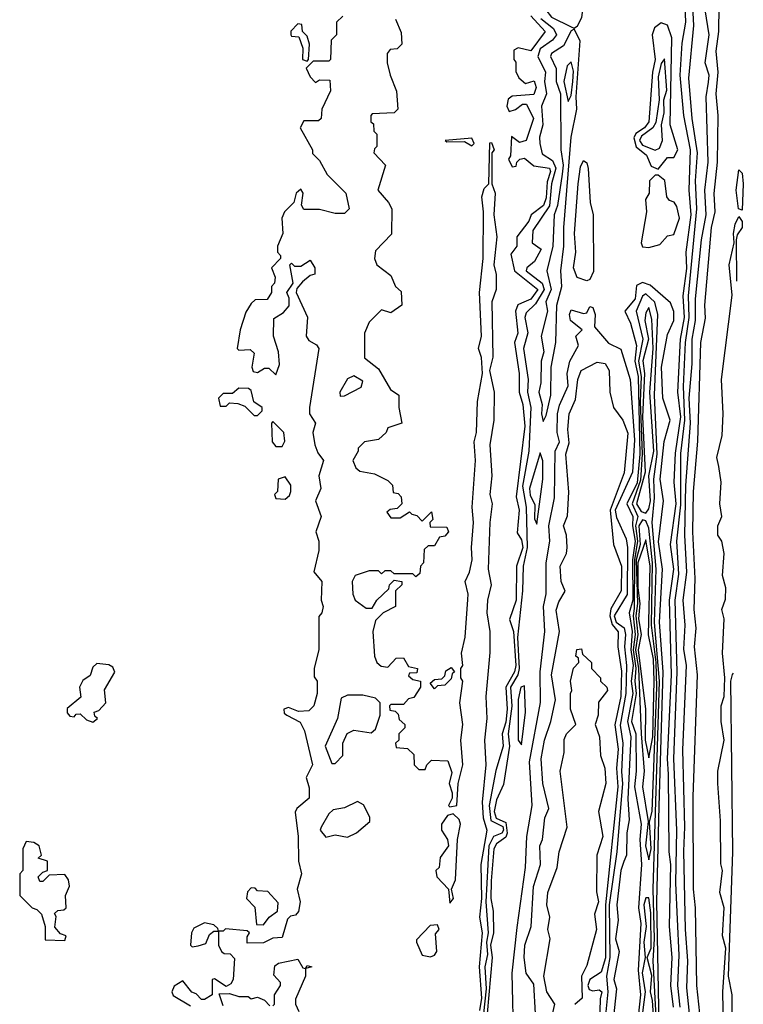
# Model space of a CAD drawing. Extents: x 2889633 to 3052318, y 540750 to 918690.
# Tile 101 of 256: x 3044920 to 3047249, y 629875 to 633043. Entities that reach past the tile are written whole.
import ezdxf

# ---------------------------------------------------------------- set-up
doc = ezdxf.new("R2010")
doc.units = 0

msp = doc.modelspace()

# ---------------------------------------------------------------- linework, layer by layer
at = {"layer": '0CON02XD'}
for points in [[(3047108.9, 629845), (3047100, 629935), (3047095.6, 630185), (3047088.6, 630245), (3047087.9, 630542.1), (3047101.4, 630935), (3047092.5, 631025), (3047097.1, 631085), (3047090.8, 631145), (3047094.3, 631245), (3047087.1, 631395), (3047088.6, 631525), (3047102.7, 631687.3), (3047112.5, 632005), (3047127, 632083), (3047125.8, 632125), (3047147.1, 632375), (3047158.1, 632425), (3047155.8, 632484.2), (3047165.6, 632585), (3047168.6, 632735), (3047161.4, 632805), (3047168.6, 632875), (3047162.3, 632942.3), (3047170, 633005), (3047174.2, 633325)], [(3046705, 633016.7), (3046715, 633023.3), (3046729.2, 633050.8), (3046740.4, 633135), (3046737.3, 633155), (3046725, 633163.5), (3046705, 633155.5), (3046685, 633122.9), (3046635, 633123.1), (3046611.5, 633095), (3046613.8, 633075), (3046632, 633052), (3046695, 633020), (3046705, 633016.7)], [(3047024.5, 629865), (3047015.5, 629935), (3047020.6, 630025), (3047011.9, 630125), (3047015.5, 630324.5), (3047010.5, 630365), (3047008.5, 630615), (3047005.5, 630665), (3047018.5, 630935), (3047011.5, 631175), (3047025.4, 631275), (3047014.6, 631355), (3047033.3, 631485), (3047026.9, 631555), (3047031.2, 631648.8), (3047047.7, 631765), (3047037.9, 631845), (3047047.5, 632015), (3047060, 632085), (3047055.4, 632155), (3047066.9, 632243.1), (3047065.4, 632295), (3047081.1, 632415), (3047074.6, 632495), (3047079.1, 632625), (3047057.8, 632735), (3047045.6, 632865), (3047052.1, 632967.9), (3047064.3, 633035.7), (3047061.1, 633115)], [(3047045.5, 629865), (3047038.1, 629935), (3047043.2, 630033.2), (3047032.2, 630265), (3047035.5, 630435), (3047025.6, 630665), (3047036.7, 630945), (3047029.5, 631175), (3047041.3, 631258.7), (3047035.6, 631365), (3047047.6, 631482.4), (3047047.6, 631647.6), (3047060.8, 631755), (3047057.1, 631862.9), (3047062.7, 632005), (3047074.6, 632084.6), (3047072.7, 632155), (3047099.4, 632435), (3047095.6, 632525), (3047101.4, 632615), (3047084.3, 632725), (3047074.2, 632855), (3047090, 633025), (3047085.8, 633105)], [(3047076, 629845), (3047067.7, 629927.7), (3047070.8, 630015), (3047062.9, 630115), (3047057.3, 630367.3), (3047061.4, 630445), (3047054.2, 630694.2), (3047066, 630965), (3047057.7, 631017.7), (3047062, 631095), (3047055.8, 631175), (3047066.9, 631265), (3047060.6, 631385), (3047064.5, 631544.5), (3047078.9, 631745), (3047074.5, 631825), (3047084.3, 631935.7), (3047084.5, 632015), (3047095.7, 632075), (3047095.7, 632145), (3047114.3, 632335), (3047129.2, 632415), (3047125.8, 632495), (3047135.8, 632585), (3047130, 632795), (3047137.1, 632842.9), (3047138.8, 632865), (3047126.2, 632905), (3047138.8, 632995), (3047126.2, 633075)], [(3045960, 633055), (3045940, 633035), (3045940, 632995), (3045922.5, 632977.5), (3045920, 632915), (3045915, 632910), (3045865, 632910), (3045842.5, 632887.5), (3045855, 632860), (3045871.7, 632841.7), (3045885, 632850), (3045918.3, 632848.3), (3045920, 632815), (3045892.5, 632755), (3045890, 632725), (3045881.7, 632718.3), (3045835, 632717.5), (3045823.3, 632695), (3045862.5, 632625), (3045863, 632613), (3045885, 632590), (3045910, 632545), (3045970, 632485), (3045980, 632435), (3045965, 632420), (3045935, 632420), (3045885, 632432.5), (3045835, 632432.5), (3045827, 632447), (3045832.5, 632485), (3045825, 632497.5), (3045810, 632485), (3045802.5, 632455), (3045772.5, 632425), (3045763.3, 632405), (3045767.5, 632355), (3045750, 632315), (3045750, 632295), (3045760, 632285), (3045760, 632275), (3045730, 632245), (3045742.5, 632215), (3045740, 632195), (3045730, 632185), (3045730, 632165), (3045717, 632143), (3045678.3, 632141.7), (3045665, 632130), (3045648.3, 632101.7), (3045630, 632045), (3045620, 631985), (3045625, 631980), (3045661.7, 631981.7), (3045675, 631970), (3045667.5, 631925), (3045671.7, 631911.7), (3045685, 631907.5), (3045708.3, 631921.7), (3045721.7, 631921.7), (3045745, 631900), (3045756.4, 631933.6), (3045753.3, 631975), (3045736.7, 632025), (3045738.3, 632081.7), (3045769.3, 632100.7), (3045787, 632123), (3045787.5, 632147.5), (3045780, 632165), (3045800, 632195), (3045790, 632255), (3045795, 632260), (3045805, 632250), (3045825, 632250), (3045855, 632270), (3045870, 632245), (3045870, 632225), (3045855, 632220), (3045830.7, 632199.3), (3045811.7, 632178.3), (3045810, 632165), (3045846.1, 632086.1), (3045842.5, 632025), (3045850.7, 632010.7), (3045875, 631997.5), (3045882.5, 631985), (3045853.3, 631795), (3045853.3, 631775), (3045872.5, 631745), (3045863.3, 631715), (3045870, 631675), (3045879.3, 631649.3), (3045897.5, 631625), (3045883.3, 631575), (3045888.8, 631535), (3045872.5, 631495), (3045890, 631445), (3045873.3, 631395), (3045883.3, 631365), (3045883.3, 631335), (3045867, 631267), (3045892.5, 631235), (3045890, 631175), (3045896.7, 631155), (3045892.5, 631135), (3045883, 631123), (3045883, 631017), (3045867.5, 630955), (3045868.3, 630928.3), (3045877.5, 630915), (3045877.5, 630875), (3045866.7, 630835), (3045850.7, 630819.3), (3045817, 630817), (3045785, 630830), (3045770, 630825), (3045771.7, 630811.7), (3045780, 630805), (3045823, 630783), (3045836.2, 630755), (3045862.5, 630645), (3045842.5, 630605), (3045851.7, 630571.7), (3045851.7, 630538.3), (3045812.5, 630505), (3045807, 630493), (3045816.7, 630415), (3045817.5, 630335), (3045827.5, 630295), (3045813.3, 630245), (3045823.3, 630205), (3045817, 630173), (3045808.3, 630161.7), (3045791.7, 630158.3), (3045781.7, 630148.3), (3045765, 630090), (3045735, 630087.5), (3045705, 630072.5), (3045651.7, 630071.7), (3045651.7, 630091.7), (3045660, 630105), (3045651.7, 630111.7), (3045582.5, 630117.5), (3045575, 630110), (3045560, 630110), (3045560, 630065), (3045570, 630045), (3045578.3, 630038.3), (3045597, 630037), (3045611.7, 630021.7), (3045607.5, 629955), (3045599.3, 629940.7), (3045585, 629932.5), (3045547, 629957), (3045540, 629955), (3045540, 629905), (3045515, 629890), (3045505, 629890), (3045488.3, 629908.3), (3045473.6, 629913.6), (3045445, 629950), (3045417, 629933), (3045410, 629915), (3045413.6, 629903.6), (3045469.3, 629869.3)], [(3046130, 633045), (3046148.3, 633001.7), (3046150, 632965), (3046135, 632950), (3046113, 632947), (3046102.5, 632935), (3046102.5, 632905), (3046112.5, 632865), (3046133, 632813), (3046137.5, 632755), (3046125, 632743.3), (3046055, 632740), (3046050, 632735), (3046050, 632715), (3046058.3, 632708.3), (3046060, 632685), (3046070, 632675), (3046070, 632635), (3046061.7, 632628.3), (3046060, 632615), (3046097.5, 632575), (3046072.5, 632495), (3046107.5, 632455), (3046117.5, 632435), (3046117, 632353), (3046065, 632300), (3046062.5, 632275), (3046070, 632255), (3046115, 632220), (3046130, 632185), (3046148.3, 632168.3), (3046150, 632125), (3046115, 632100), (3046085, 632110), (3046045, 632070), (3046030, 632035), (3046030, 631955), (3046075, 631920), (3046113.6, 631853.6), (3046140, 631835), (3046140, 631795), (3046150, 631745), (3046105, 631730), (3046100, 631715), (3046075, 631692.5), (3046030, 631685), (3046010, 631665), (3046010, 631655), (3045992.5, 631625), (3046001.7, 631601.7), (3046015, 631590), (3046061.7, 631581.7), (3046105, 631560), (3046120, 631545), (3046121.7, 631521.7), (3046138.3, 631518.3), (3046148.3, 631508.3), (3046150, 631485), (3046135, 631470), (3046112.5, 631467.5), (3046101.7, 631458.3), (3046115, 631440), (3046145, 631440), (3046175, 631460), (3046181.7, 631451.7), (3046198.3, 631448.3), (3046215, 631430), (3046245, 631460), (3046250, 631435), (3046240, 631425), (3046241.7, 631411.7), (3046295, 631410), (3046300, 631395), (3046288.3, 631381.7), (3046271.7, 631378.3), (3046255, 631350), (3046235, 631350), (3046221.7, 631338.3), (3046220, 631295), (3046210, 631285), (3046208.3, 631261.7), (3046195, 631250), (3046185, 631260), (3046125, 631260), (3046115, 631270), (3046095, 631270), (3046085, 631260), (3046075, 631270), (3046045, 631270), (3046000, 631255), (3045990, 631235), (3045992.5, 631195), (3046000, 631175), (3046035, 631150), (3046055, 631150), (3046070, 631175), (3046108.3, 631211.7), (3046110, 631225), (3046125, 631240), (3046150, 631235), (3046150, 631225), (3046130, 631205), (3046130, 631155), (3046090, 631135), (3046065, 631110), (3046056.7, 631075), (3046062.5, 630995), (3046070, 630975), (3046083, 630963), (3046105, 630960), (3046131.7, 630988.3), (3046155, 630990), (3046171.7, 630961.7), (3046200, 630955), (3046198.3, 630941.7), (3046175, 630940), (3046171.7, 630931.7), (3046185, 630920), (3046210, 630915), (3046210, 630895), (3046188.3, 630861.7), (3046171.7, 630858.3), (3046155, 630840), (3046115, 630840), (3046110, 630835), (3046111.7, 630821.7), (3046128.3, 630818.3), (3046138.3, 630808.3), (3046141.7, 630791.7), (3046160, 630775), (3046160, 630765), (3046140, 630745), (3046140, 630725), (3046130, 630715), (3046131.7, 630701.7), (3046168.3, 630698.3), (3046188.3, 630678.3), (3046190, 630645), (3046205, 630630), (3046225, 630630), (3046230, 630645), (3046245, 630660), (3046298.3, 630658.3), (3046310.7, 630620.7), (3046302.5, 630585), (3046312.5, 630555), (3046311.7, 630538.3), (3046300, 630515), (3046305, 630510), (3046326.7, 630515), (3046331.2, 630585), (3046346, 630645), (3046340, 630725), (3046346.2, 630775), (3046336.7, 630845), (3046346.7, 630915), (3046340, 630925), (3046340, 630955), (3046346.7, 630965), (3046342.5, 631005), (3046353.6, 631056.4), (3046362.7, 631177.3), (3046364, 631195), (3046353.8, 631235), (3046368, 631265), (3046376.2, 631305), (3046373.8, 631345), (3046381.2, 631425), (3046376.2, 631475), (3046386.7, 631625), (3046383.3, 631685), (3046390, 631715), (3046393.3, 631815), (3046410, 631905), (3046406.4, 631956.4), (3046396.7, 631985), (3046406.7, 632025), (3046400, 632165), (3046412, 632275), (3046413.3, 632425), (3046407, 632473), (3046415, 632500), (3046430, 632515), (3046433, 632647), (3046438.3, 632648.3), (3046446.7, 632625), (3046440, 632615), (3046440, 632515), (3046450, 632485), (3046446.2, 632415), (3046456, 632345), (3046446.2, 632255), (3046453.6, 632223.6), (3046453.8, 632175), (3046440, 632135), (3046443, 631957), (3046432.5, 631915), (3046446.7, 631845), (3046446.2, 631755), (3046433.3, 631675), (3046440, 631575), (3046433.8, 631515), (3046440.8, 631485), (3046433.8, 631425), (3046428, 631275), (3046438, 631225), (3046426, 631175), (3046423.8, 631135), (3046433.3, 631075), (3046433.6, 631006.4), (3046420, 630865), (3046424, 630795), (3046415.8, 630725), (3046420, 630645), (3046408.6, 630525), (3046411.4, 630475), (3046424, 630435), (3046404.3, 630325), (3046406.9, 630215), (3046400, 630155), (3046408.9, 630105), (3046399.1, 629995), (3046406.9, 629895), (3046399.6, 629855)], [(3046565, 633056.2), (3046611.2, 633005), (3046565, 632943.3), (3046525, 632952.5), (3046510, 632945), (3046510, 632915), (3046516.7, 632906.7), (3046517, 632877), (3046526.2, 632856.2), (3046548.3, 632838.3), (3046576.2, 632846.2), (3046582.5, 632825), (3046575, 632802.5), (3046505, 632797.5), (3046492.3, 632787.7), (3046488, 632765), (3046495, 632747.5), (3046515.9, 632754.1), (3046538.3, 632771.7), (3046551.7, 632771.7), (3046573.8, 632725), (3046550, 632655), (3046528.3, 632648.3), (3046503, 632667), (3046500, 632605), (3046493.3, 632595), (3046505, 632570), (3046518.3, 632571.7), (3046520, 632585), (3046530, 632595), (3046545, 632597.5), (3046575, 632573.3), (3046625, 632566), (3046628.1, 632555), (3046618, 632522), (3046615, 632470), (3046605.6, 632445), (3046566.7, 632415), (3046558.8, 632395), (3046520, 632345), (3046520, 632315), (3046500.7, 632289.3), (3046512.5, 632235), (3046587.5, 632175), (3046565, 632144.2), (3046535, 632131.2), (3046523.8, 632126.2), (3046516.2, 632105), (3046523.3, 632035), (3046512.5, 632005), (3046527.5, 631905), (3046528, 631845), (3046540, 631805), (3046545.5, 631735.5), (3046518, 631508), (3046528, 631465), (3046521.7, 631391.7), (3046535, 631370), (3046540, 631345), (3046519.2, 631285), (3046518.1, 631175), (3046497, 631113), (3046509.4, 631075), (3046516.7, 630965), (3046512.2, 630945), (3046484.5, 630895.5), (3046488.9, 630825), (3046485, 630782.5), (3046473.1, 630745), (3046475.7, 630705), (3046452.9, 630627.1), (3046430.9, 630515), (3046436.7, 630466.7), (3046475, 630446.7), (3046477.7, 630435), (3046472, 630425), (3046444.7, 630415.3), (3046430, 630385), (3046420.7, 630205), (3046427.9, 630105), (3046422.9, 630075), (3046426.2, 630035), (3046417.3, 629995), (3046422, 629925), (3046412.9, 629845)], [(3046597.7, 633047.7), (3046638.1, 633015), (3046647.8, 632995), (3046635, 632977.5), (3046595, 632949.4), (3046587.3, 632925), (3046612.2, 632875), (3046609.1, 632845), (3046615.8, 632805), (3046599.2, 632765), (3046604.3, 632705), (3046592.9, 632665), (3046594.2, 632645), (3046601.7, 632611.7), (3046635, 632590), (3046645.3, 632565.3), (3046632, 632515), (3046625, 632444.3), (3046571.4, 632365), (3046570, 632325), (3046598, 632305), (3046576.9, 632265), (3046552, 632245), (3046550, 632235), (3046601.5, 632195), (3046607.7, 632175), (3046580.8, 632129.2), (3046550.2, 632099.8), (3046545.6, 632085), (3046555.7, 632035.7), (3046541.5, 631985), (3046556.5, 631885), (3046554.5, 631845), (3046565.4, 631795), (3046558.5, 631655), (3046538.1, 631541.9), (3046550.4, 631475), (3046553.6, 631345), (3046540.8, 631285), (3046538.7, 631205), (3046522.6, 631055), (3046527.8, 630955), (3046523.2, 630935), (3046500, 630895), (3046504, 630834), (3046492.7, 630745), (3046496.8, 630705), (3046477.5, 630582.5), (3046455, 630533.3), (3046447.5, 630495), (3046453.6, 630473.6), (3046485, 630459.4), (3046489.4, 630425), (3046485, 630412.9), (3046455, 630391.2), (3046446, 630375), (3046437.9, 630272.1), (3046436, 630215), (3046443.5, 630175), (3046445.4, 630105), (3046435.3, 630065), (3046441.1, 630025), (3046424.2, 629845)], [(3045845, 632910), (3045850, 632915), (3045852.5, 632965), (3045845, 632990), (3045830, 633005), (3045828.3, 633028.3), (3045815, 633030), (3045793, 633007), (3045792.5, 632995), (3045795, 632990), (3045818.3, 632988.3), (3045831.7, 632951.7), (3045830, 632915), (3045845, 632910)], [(3046605, 631750), (3046615, 631770), (3046629.1, 631835), (3046630.5, 631925), (3046645.4, 632005), (3046649.1, 632125), (3046665.4, 632185), (3046661.8, 632235), (3046671.5, 632315), (3046671.8, 632375), (3046695.4, 632665.4), (3046713.6, 632755), (3046711.3, 632795), (3046724.5, 632975), (3046705, 633012.5), (3046695, 633007.5), (3046670.9, 632959.1), (3046632, 632935), (3046628.6, 632925), (3046646.8, 632886.8), (3046646.7, 632845), (3046661.1, 632805), (3046661.8, 632625), (3046669.5, 632575), (3046665.9, 632545.9), (3046650.8, 632445), (3046640, 632415), (3046636.2, 632315), (3046617.1, 632235), (3046631.1, 632175), (3046613.8, 632135), (3046619.4, 632105), (3046598.5, 632025), (3046607.1, 631975), (3046598.6, 631945), (3046597.8, 631875), (3046591.1, 631845), (3046602.2, 631805), (3046599.2, 631775), (3046605, 631750)], [(3046975, 632562.5), (3047005, 632600), (3047025, 632600), (3047038.8, 632625), (3047014.2, 632705), (3047019.4, 632985), (3047005.4, 633025.4), (3046985, 633033.1), (3046963, 633017), (3046955.5, 632995), (3046965.6, 632915.6), (3046956.5, 632875), (3046945.5, 632715), (3046930.8, 632695), (3046903.3, 632676.7), (3046896.5, 632663.5), (3046904.6, 632634.6), (3046937.9, 632607.9), (3046952.1, 632572.1), (3046975, 632562.5)], [(3046965, 632623.1), (3046979.8, 632630.2), (3046988.8, 632655), (3046985.7, 632705), (3046994.1, 632744.1), (3046993.3, 632785), (3047003.2, 632816.8), (3046995, 632917.5), (3046985, 632902.5), (3046975, 632860), (3046978.8, 632785), (3046967.5, 632712.5), (3046958, 632695), (3046921.1, 632668.9), (3046914.6, 632655), (3046925, 632639.1), (3046965, 632623.1)], [(3046685, 632780), (3046695, 632800), (3046700.5, 632845), (3046702.3, 632877.7), (3046695, 632907.5), (3046682, 632895), (3046671.4, 632845), (3046685, 632780)], [(3046375, 632637.5), (3046382.5, 632645), (3046375, 632662.5), (3046290, 632655), (3046295, 632650), (3046351.7, 632651.7), (3046375, 632637.5)], [(3046745, 632202.5), (3046714.1, 632214.1), (3046702.5, 632245), (3046710, 632295), (3046705.8, 632355), (3046717.5, 632515), (3046725, 632570), (3046735, 632590), (3046745, 632582.5), (3046750, 632565), (3046755.8, 632455), (3046765.7, 632415), (3046767.3, 632232.7), (3046755, 632207.5), (3046745, 632202.5)], [(3046945, 632310.8), (3046980, 632320), (3047005, 632347.5), (3047025, 632352.5), (3047043.3, 632405), (3047035, 632442.5), (3047026.4, 632456.4), (3047011.7, 632461.7), (3047003, 632473), (3046996.2, 632526.2), (3046975, 632543.3), (3046965, 632543.3), (3046947.5, 632525), (3046945.7, 632485), (3046934.3, 632465), (3046937.5, 632425), (3046920, 632325), (3046925, 632312), (3046945, 632310.8)], [(3047245, 632430), (3047233.3, 632435), (3047226.7, 632495), (3047235, 632560), (3047245, 632550), (3047249.2, 632515), (3047245, 632430)], [(3047186.7, 629745), (3047183.3, 629915), (3047192.5, 630055), (3047182.5, 630095), (3047187.5, 630185), (3047173.3, 630235), (3047182.5, 630305), (3047177, 630327), (3047176.2, 630465), (3047166.7, 630585), (3047167.5, 630625), (3047187.5, 630725), (3047177.5, 630785), (3047177.5, 630835), (3047187.5, 630865), (3047190, 630925), (3047182.5, 631005), (3047187.5, 631115), (3047180, 631145), (3047191.7, 631178.3), (3047192.5, 631215), (3047182.5, 631255), (3047187.5, 631325), (3047180, 631365), (3047167.5, 631385), (3047167.5, 631415), (3047180, 631445), (3047173.3, 631485), (3047177.5, 631555), (3047170, 631605), (3047164, 631635), (3047181.2, 631705), (3047183.8, 631775), (3047178.8, 631885), (3047213, 632157), (3047204, 632255), (3047220, 632325), (3047217.5, 632355), (3047223.3, 632385), (3047235, 632410), (3047245.9, 632394.1), (3047245.9, 632375), (3047229.3, 632350.7), (3047226.2, 632335), (3047227, 632201.9)], [(3046980.4, 629695), (3046971.2, 630205), (3046978.1, 630511.9), (3046990.7, 630945), (3046979.5, 631105), (3046988.6, 631275), (3046976.6, 631363.4), (3046992.5, 631495), (3046981.4, 631565), (3046994.3, 631685.7), (3047013.3, 631755), (3046990, 631825), (3046986.2, 631925), (3047005, 632030), (3047025.7, 632075), (3047025.8, 632104.2), (3047015, 632132.5), (3046949.5, 632189.5), (3046925, 632198.1), (3046905, 632188), (3046901.5, 632145), (3046868.1, 632105), (3046886.4, 632066.4), (3046905.4, 631995), (3046900, 631945), (3046911.1, 631895), (3046916.2, 631645), (3046907.2, 631552.8), (3046873.8, 631485), (3046893.5, 631445), (3046892, 631415), (3046900.7, 631365), (3046892.8, 631305), (3046893.8, 631175), (3046881.8, 631135), (3046891.7, 631075), (3046886.8, 631015), (3046894.3, 630965), (3046888.4, 630915), (3046893.7, 630875), (3046875.9, 630785), (3046886.9, 630735), (3046877.9, 630535), (3046882.1, 630467.9), (3046873.8, 630426.2), (3046873.1, 630355), (3046864.2, 630334.2), (3046854.7, 630305.3), (3046841.8, 630195), (3046846.7, 630145), (3046838.2, 630085), (3046850, 630045), (3046832.7, 629955), (3046841.5, 629925), (3046814.7, 629675)], [(3046970.4, 629795), (3046959.1, 630015), (3046963.8, 630085), (3046958.8, 630245), (3046979.3, 630915), (3046963.7, 631103.7), (3046968.9, 631275), (3046955.5, 631425), (3046962.8, 631505), (3046960.8, 631565), (3046972, 631645), (3046963.2, 631835), (3046973.6, 632095), (3046964.6, 632134.6), (3046935, 632161.2), (3046925, 632153.3), (3046904, 632105), (3046925.4, 632015), (3046912.3, 631945), (3046920, 631895), (3046916.8, 631815), (3046923.4, 631645), (3046918.1, 631561.9), (3046891.2, 631485), (3046909.2, 631445), (3046902.2, 631415), (3046908.9, 631365), (3046898.8, 631305), (3046898.2, 631148.2), (3046894.7, 631125), (3046900.6, 631065), (3046894.8, 631015), (3046903.3, 630956.7), (3046899.7, 630915), (3046904.2, 630875), (3046889.6, 630785), (3046902.9, 630745), (3046904.3, 630625), (3046898.9, 630575), (3046920.6, 630455), (3046916.5, 630405), (3046921.1, 630325), (3046911.8, 630185), (3046918.8, 630135), (3046911.1, 629985), (3046918.2, 629905), (3046908, 629805)], [(3046510, 629745), (3046505.6, 629975), (3046521.7, 630121.7), (3046548, 630315), (3046552.5, 630415), (3046570, 630515), (3046560.6, 630655), (3046596.4, 630846.4), (3046595.8, 630945), (3046610, 631075), (3046605.8, 631155), (3046614.1, 631195.9), (3046614.5, 631295.5), (3046626, 631365), (3046623.1, 631415), (3046641.2, 631505), (3046643.1, 631655), (3046658, 631685), (3046650, 631715), (3046650.6, 631775), (3046657, 631803), (3046685.7, 631865), (3046682, 631905), (3046691.2, 631945), (3046718.8, 631995), (3046710, 632025), (3046730, 632045), (3046715, 632057.5), (3046693.3, 632075), (3046690, 632095), (3046695, 632110), (3046735, 632097.5), (3046745, 632100), (3046755, 632120), (3046765, 632117.5), (3046772.5, 632095), (3046770, 632055), (3046815, 632002), (3046855, 631983.3), (3046885.5, 631885), (3046898.7, 631691.3), (3046892.2, 631587.8), (3046836.9, 631465), (3046841.1, 631441.1), (3046872.4, 631372.4), (3046876.9, 631345), (3046875, 631193.3), (3046833.3, 631125), (3046840, 631105), (3046865.9, 631085.9), (3046870.4, 631065), (3046866.5, 631025), (3046873.1, 630965), (3046871.3, 630875), (3046853.1, 630773.1), (3046861.1, 630715), (3046857.5, 630622.5), (3046860.3, 630585), (3046842.5, 630365), (3046817.7, 630195), (3046819.7, 630025), (3046808.4, 629965), (3046813.2, 629915), (3046784.2, 629625)], [(3046935, 631455.6), (3046945, 631469.2), (3046950.5, 631495), (3046945.4, 631575), (3046960.8, 631655), (3046948.5, 631845), (3046958.7, 631985), (3046955, 632080), (3046945, 632116.7), (3046935, 632100), (3046931.9, 632075), (3046944.5, 632015), (3046925.5, 631945.5), (3046931.1, 631905), (3046924.8, 631765), (3046933.2, 631586.8), (3046905.3, 631485.3), (3046920.7, 631460.7), (3046935, 631455.6)], [(3046580, 629845), (3046575, 629940), (3046550, 629975), (3046543.8, 630025), (3046546.2, 630065), (3046566.7, 630125), (3046573.8, 630253.8), (3046596.2, 630325), (3046593.8, 630385), (3046603.3, 630405), (3046610, 630475), (3046623.3, 630505), (3046603.8, 630585), (3046598.8, 630665), (3046608.8, 630725), (3046630, 630785), (3046644.2, 630855), (3046632, 630935), (3046658, 631075), (3046646.4, 631143.6), (3046655, 631170), (3046676.2, 631203.8), (3046663.3, 631235), (3046660, 631285), (3046680, 631325), (3046682.5, 631345), (3046680, 631385), (3046670, 631415), (3046683, 631447), (3046687.5, 631522.5), (3046678, 631645), (3046688.3, 631681.7), (3046684, 631725), (3046688.8, 631775), (3046709.3, 631820.7), (3046716.7, 631885), (3046727.5, 631915), (3046778.3, 631941.7), (3046805, 631937.5), (3046817.5, 631915), (3046820, 631845), (3046831.2, 631795), (3046861.2, 631755), (3046877.3, 631712.7), (3046866, 631585), (3046820.5, 631465), (3046831.2, 631355), (3046857.5, 631285), (3046855.7, 631205), (3046823, 631147), (3046819.2, 631125), (3046827.2, 631097.2), (3046846.1, 631073.9), (3046845.8, 631025), (3046857.2, 630947.2), (3046855.4, 630865), (3046835.5, 630774.5), (3046846.2, 630696.2), (3046841.1, 630635), (3046845.4, 630575), (3046805.3, 630195), (3046806, 630024), (3046791.7, 629978.3), (3046755, 629954.2), (3046748.5, 629935), (3046752.6, 629922.6), (3046765, 629917.8), (3046785, 629921.2), (3046793.3, 629915), (3046787.9, 629892.1), (3046784.3, 629734.3)], [(3045951.7, 631831.7), (3045965, 631832.5), (3046019.3, 631860.7), (3046025, 631880), (3045995, 631897.5), (3045975, 631887.5), (3045950, 631845), (3045951.7, 631831.7)], [(3045685, 631770), (3045700, 631785), (3045700, 631795), (3045673.3, 631813.3), (3045665, 631850), (3045657, 631857), (3045625, 631857.5), (3045605, 631840), (3045575, 631840), (3045560, 631825), (3045565, 631800), (3045585, 631800), (3045595, 631810), (3045621.7, 631808.3), (3045645, 631800), (3045675, 631770), (3045685, 631770)], [(3045765, 631670), (3045773, 631687), (3045770, 631715), (3045735, 631750), (3045730, 631745), (3045732.5, 631685), (3045745, 631670), (3045765, 631670)], [(3046585, 631420), (3046603.5, 631565), (3046603.9, 631623.9), (3046595, 631650), (3046561.4, 631535), (3046563.1, 631513.1), (3046577.7, 631482.3), (3046577, 631437), (3046585, 631420)], [(3045775, 631500), (3045788.3, 631511.7), (3045792.5, 631525), (3045792.5, 631545), (3045775, 631572.5), (3045752.5, 631565), (3045750, 631525), (3045740, 631515), (3045745, 631502.5), (3045775, 631500)], [(3046945, 630340), (3046953.1, 630375), (3046947.7, 630462.3), (3046955.3, 630495), (3046970.4, 630895), (3046968.3, 630975), (3046953.4, 631095), (3046957.1, 631295), (3046945, 631406.7), (3046935, 631430.8), (3046925, 631434.4), (3046912.6, 631415), (3046916.7, 631355), (3046904.6, 631305), (3046908.8, 631165), (3046903.5, 631125), (3046909.3, 631065), (3046902.5, 631015), (3046911.6, 630955), (3046920, 630745), (3046930.5, 630625), (3046924.4, 630575), (3046942.7, 630462.7), (3046934.6, 630385), (3046945, 630340)], [(3046945, 630667.5), (3046957.8, 630735), (3046962.2, 630915), (3046959.8, 630985), (3046943.6, 631063.6), (3046949.4, 631285), (3046935, 631370), (3046909.8, 631295), (3046909.7, 631215), (3046916.2, 631165), (3046911.5, 631115), (3046920.4, 631065), (3046910.6, 631015), (3046934.6, 630825), (3046933.3, 630725), (3046945, 630667.5)], [(3046626, 629805), (3046642.5, 629875), (3046616.7, 629915), (3046606.7, 629965), (3046627.5, 630085), (3046620, 630115), (3046626.7, 630155), (3046616.7, 630195), (3046620, 630235), (3046650, 630315), (3046656.7, 630365), (3046682.5, 630445), (3046660, 630625), (3046672.5, 630685), (3046673, 630727), (3046680, 630745), (3046710, 630775), (3046692.5, 630825), (3046692.5, 630875), (3046697.5, 630885), (3046692.5, 630915), (3046703, 630957), (3046720, 630975), (3046718.3, 630988.3), (3046710, 630995), (3046713, 631017), (3046728.3, 631018.3), (3046731.7, 631001.7), (3046760, 630975), (3046760, 630955), (3046790, 630925), (3046790, 630915), (3046810, 630895), (3046812.5, 630885), (3046783, 630847), (3046782.5, 630805), (3046772.5, 630775), (3046786.7, 630735), (3046790, 630675), (3046803.3, 630635), (3046806.7, 630585), (3046783.3, 630495), (3046797.5, 630415), (3046777.5, 630355), (3046776.4, 630236.4), (3046783.3, 630205), (3046770, 630165), (3046776.2, 630115), (3046745, 630000), (3046728.8, 629965), (3046730, 629895), (3046706.4, 629873.6)], [(3045155, 630782.5), (3045170, 630795), (3045161.7, 630801.7), (3045160, 630815), (3045175, 630820), (3045197.5, 630845), (3045193, 630887), (3045226.1, 630943.9), (3045219.3, 630959.3), (3045207, 630967), (3045168.3, 630971.7), (3045155, 630960), (3045147, 630933), (3045123.6, 630916.4), (3045112.5, 630895), (3045117, 630863), (3045073, 630827), (3045073, 630813), (3045081.7, 630801.7), (3045095, 630800), (3045101.7, 630808.3), (3045115, 630810), (3045135, 630790), (3045155, 630782.5)], [(3046255, 630890), (3046241.7, 630908.3), (3046255, 630920), (3046278.3, 630921.7), (3046288.3, 630931.7), (3046291.7, 630948.3), (3046308.3, 630958.3), (3046320, 630945), (3046311.7, 630938.3), (3046308.3, 630921.7), (3046288.3, 630901.7), (3046265, 630900), (3046255, 630890)], [(3047217, 630940), (3047213.8, 630936.2), (3047208, 630915), (3047214.2, 630365), (3047200, 629965), (3047212, 629905), (3047212.5, 629665), (3047202.5, 629475), (3047208.8, 629301.2), (3047212.5, 628861.6)], [(3046535, 630710), (3046548.2, 630815), (3046545, 630900), (3046532.9, 630895), (3046524.2, 630855.8), (3046524.6, 630724.6), (3046535, 630710)], [(3045935, 630650), (3045960, 630675), (3045960, 630715), (3045973.6, 630746.4), (3045995, 630757.5), (3046051.7, 630748.3), (3046065, 630760), (3046080, 630805), (3046080, 630845), (3046065, 630860), (3046025, 630870), (3045975, 630870), (3045955, 630860), (3045942.5, 630795), (3045903.3, 630705), (3045925, 630650), (3045935, 630650)], [(3045975, 630412.5), (3046003.6, 630426.4), (3046047, 630463), (3046047, 630477), (3046027, 630517), (3046007, 630527), (3045965, 630507.5), (3045929.3, 630500.7), (3045915, 630487.5), (3045890, 630445), (3045887.5, 630435), (3045905, 630412.5), (3045935, 630420), (3045975, 630412.5)], [(3046305, 630200), (3046316.7, 630215), (3046310, 630245), (3046322.5, 630275), (3046328.8, 630405), (3046338.6, 630455), (3046335, 630470), (3046315, 630487.5), (3046297.5, 630482.5), (3046277.5, 630455), (3046277.5, 630435), (3046296.7, 630405), (3046300, 630385), (3046273, 630347), (3046270, 630315), (3046260, 630305), (3046262.5, 630285), (3046300, 630245), (3046305, 630200)], [(3045065, 630080), (3045070, 630095), (3045051.7, 630101.7), (3045033, 630123), (3045037.5, 630157.5), (3045032.5, 630167.5), (3045043, 630177), (3045061.7, 630178.3), (3045070, 630185), (3045067.5, 630225), (3045080, 630255), (3045077.5, 630275), (3045065, 630292.5), (3045015, 630290), (3044995, 630270), (3044985, 630270), (3044980, 630285), (3044995, 630300), (3045010, 630305), (3045010, 630335), (3044980, 630345), (3044990, 630355), (3044982.5, 630385), (3044965, 630396), (3044941.2, 630398.8), (3044930, 630375), (3044930, 630305), (3044920, 630295), (3044920, 630225), (3044960, 630185), (3044975, 630180), (3044990, 630165), (3045002.5, 630125), (3045001.7, 630081.7), (3045065, 630080)], [(3045705, 630130), (3045722.5, 630155), (3045750, 630175), (3045751.7, 630201.7), (3045718.3, 630238.3), (3045685, 630240), (3045678.3, 630248.3), (3045665, 630250), (3045653, 630237), (3045650, 630215), (3045677, 630187), (3045681.7, 630131.7), (3045705, 630130)], [(3046961.7, 629805), (3046957.1, 629887.1), (3046950, 629915), (3046955, 629967.5), (3046940, 630025), (3046952.3, 630055), (3046951.4, 630168.6), (3046945, 630217.5), (3046935, 630217.5), (3046928.5, 630195), (3046936.7, 630125), (3046928.5, 630075), (3046933.1, 630025), (3046924.1, 629975.9), (3046932.9, 629915), (3046920.8, 629815)], [(3045475, 630060), (3045495, 630063.3), (3045519.3, 630070.7), (3045530.7, 630099.3), (3045545, 630110), (3045560, 630110), (3045558.3, 630118.3), (3045545, 630130), (3045515, 630136.7), (3045480.7, 630119.3), (3045472.5, 630105), (3045470, 630065), (3045475, 630060)], [(3046242.5, 630027.5), (3046255, 630032.5), (3046262.5, 630045), (3046258.3, 630101.7), (3046270, 630115), (3046265, 630130), (3046241.7, 630128.3), (3046197.5, 630082.5), (3046196.7, 630075), (3046215, 630033.3), (3046242.5, 630027.5)], [(3045735, 629870), (3045740, 629875), (3045740, 629905), (3045760, 629935), (3045760, 629945), (3045738.3, 629968.3), (3045741.7, 629998.3), (3045753, 630007), (3045815, 630020), (3045831.7, 629991.7), (3045840, 629990), (3045845, 630000), (3045860, 629995), (3045840, 629990), (3045840, 629965), (3045808.3, 629891.7), (3045807.5, 629875), (3045818.3, 629851.7)], [(3045575, 629870), (3045561.7, 629908.3), (3045595, 629910), (3045625, 629900), (3045655, 629900), (3045665, 629892.5), (3045685, 629897.5), (3045708.3, 629888.3), (3045725, 629870)]]:
    msp.add_lwpolyline(points, dxfattribs=at)

doc.saveas('drawing.dxf')
